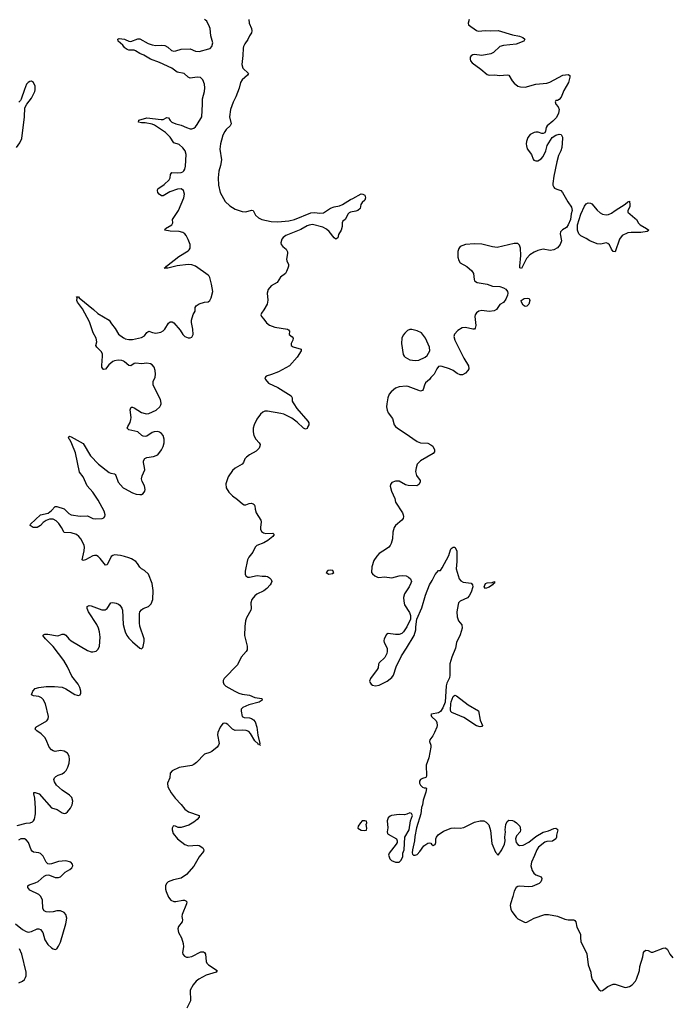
# Model space of a CAD drawing. Header units: inches. Extents: x 2143843 to 2212570, y 881249 to 1017455.
# Tile 7 of 54: x 2158837 to 2166085, y 893333 to 904268. Entities that reach past the tile are written whole.
import ezdxf

# ---------------------------------------------------------------- set-up
doc = ezdxf.new("R2010")
doc.units = ezdxf.units.IN
doc.header["$MEASUREMENT"] = 0
for name, color, linetype in [('C1859', 7, 'Continuous'), ('C1869', 7, 'Continuous'), ('C1950', 7, 'Continuous'), ('C1960', 7, 'Continuous')]:
    doc.layers.add(name, color=color, linetype=linetype)

msp = doc.modelspace()

# ---------------------------------------------------------------- linework, layer by layer
at = {"layer": 'C1859', "color": 6, "elevation": 300}
for points in [[(2160000, 898306), (2159957, 898317), (2159890, 898325), (2159870, 898318), (2159854, 898306), (2159810, 898212), (2159790, 898211), (2159730, 898285), (2159710, 898306), (2159690, 898318), (2159670, 898319), (2159650, 898312), (2159570, 898268), (2159541, 898261), (2159530, 898270), (2159555, 898370), (2159557, 898410), (2159552, 898430), (2159519, 898499), (2159493, 898530), (2159470, 898549), (2159410, 898570), (2159330, 898572), (2159300, 898630), (2159271, 898671), (2159242, 898702), (2159210, 898722), (2159170, 898720), (2159133, 898707), (2159097, 898683), (2159070, 898649), (2159030, 898630), (2158987, 898630), (2158955, 898650), (2158956, 898664), (2159070, 898769), (2159152, 898788), (2159190, 898818), (2159230, 898860), (2159250, 898863), (2159330, 898836), (2159355, 898815), (2159382, 898782), (2159409, 898769), (2159510, 898753), (2159590, 898759), (2159650, 898729), (2159676, 898724), (2159752, 898728), (2159770, 898736), (2159782, 898750), (2159786, 898770), (2159774, 898810), (2159710, 898930), (2159650, 899020), (2159587, 899090), (2159541, 899190), (2159503, 899243), (2159459, 899459), (2159418, 899558), (2159398, 899598), (2159387, 899610), (2159381, 899630), (2159390, 899642), (2159410, 899635), (2159542, 899562), (2159625, 899425), (2159714, 899330), (2159830, 899239), (2159850, 899230), (2159890, 899223), (2159897, 899217), (2159905, 899205), (2159931, 899130), (2159987, 899067), (2160000, 899060)], [(2158810, 895319), (2158910, 895345), (2158952, 895348), (2158980, 895360), (2158991, 895369), (2159002, 895390), (2159014, 895450), (2159014, 895510), (2159004, 895624), (2158994, 895670), (2158996, 895684), (2159010, 895686), (2159052, 895670), (2159190, 895516), (2159255, 895495), (2159310, 895458), (2159330, 895453), (2159350, 895457), (2159370, 895470), (2159402, 895510), (2159422, 895550), (2159428, 895590), (2159415, 895630), (2159390, 895655), (2159310, 895713), (2159248, 895768), (2159223, 895803), (2159217, 895830), (2159225, 895850), (2159238, 895862), (2159263, 895877), (2159310, 895894), (2159334, 895910), (2159352, 895930), (2159373, 895967), (2159386, 896010), (2159391, 896050), (2159388, 896090), (2159370, 896121), (2159330, 896143), (2159290, 896150), (2159230, 896142), (2159210, 896147), (2159190, 896160), (2159164, 896190), (2159133, 896270), (2159116, 896296), (2159076, 896336), (2159026, 896370), (2159008, 896390), (2159015, 896410), (2159140, 896480), (2159155, 896505), (2159157, 896530), (2159123, 896670), (2159099, 896719), (2159078, 896738), (2159050, 896752), (2158990, 896758), (2158969, 896770), (2158982, 896810), (2159010, 896839), (2159049, 896851), (2159130, 896861), (2159224, 896864), (2159310, 896856), (2159350, 896838), (2159450, 896774), (2159475, 896765), (2159490, 896764), (2159510, 896770), (2159518, 896790), (2159518, 896810), (2159506, 896850), (2159487, 896890), (2159417, 896977), (2159370, 897081), (2159329, 897150), (2159208, 897308), (2159125, 897390), (2159096, 897430), (2159102, 897438), (2159118, 897442), (2159150, 897443), (2159256, 897424), (2159273, 897427), (2159310, 897444), (2159330, 897445), (2159350, 897432), (2159383, 897390), (2159408, 897370), (2159590, 897263), (2159630, 897249), (2159650, 897248), (2159685, 897255), (2159710, 897277), (2159722, 897310), (2159731, 897409), (2159724, 897470), (2159712, 897510), (2159693, 897550), (2159601, 897690), (2159586, 897730), (2159587, 897750), (2159610, 897761), (2159630, 897759), (2159750, 897715), (2159786, 897714), (2159810, 897730), (2159848, 897792), (2159870, 897797), (2159910, 897789), (2159936, 897776), (2159950, 897766), (2159970, 897732), (2159978, 897710), (2159985, 897550), (2160000, 897496)], [(2158790, 894228), (2158870, 894163), (2158910, 894141), (2158930, 894136), (2158970, 894141), (2159030, 894170), (2159050, 894171), (2159070, 894163), (2159096, 894130), (2159117, 894050), (2159150, 893999), (2159190, 893961), (2159210, 893948), (2159230, 893943), (2159250, 893951), (2159270, 893977), (2159290, 894024), (2159350, 894225), (2159360, 894290), (2159351, 894330), (2159331, 894351), (2159290, 894370), (2159250, 894372), (2159210, 894361), (2159170, 894358), (2159130, 894361), (2159111, 894371), (2159096, 894396), (2159091, 894490), (2159074, 894530), (2159050, 894551), (2158950, 894599), (2158927, 894630), (2158927, 894650), (2158941, 894659), (2159010, 894682), (2159043, 894697), (2159110, 894756), (2159130, 894768), (2159152, 894772), (2159170, 894769), (2159230, 894740), (2159270, 894740), (2159290, 894750), (2159341, 894799), (2159395, 894830), (2159416, 894850), (2159426, 894870), (2159423, 894890), (2159405, 894910), (2159350, 894927), (2159270, 894920), (2159190, 894893), (2159170, 894890), (2159150, 894894), (2159130, 894910), (2159097, 894977), (2159070, 895007), (2159050, 895016), (2158990, 895024), (2158975, 895035), (2158966, 895050), (2158937, 895130), (2158910, 895161), (2158890, 895170), (2158850, 895170), (2158824, 895156)], [(2158828, 893572), (2158870, 893590), (2158890, 893610), (2158903, 893630), (2158909, 893650), (2158909, 893690), (2158861, 893890), (2158834, 893950)]]:
    msp.add_lwpolyline(points, dxfattribs=at)
at = {"layer": 'C1869', "color": 6}
for points, elevation in [([(2160000, 899060), (2160090, 899013), (2160130, 899000), (2160170, 898994), (2160190, 898995), (2160210, 899006), (2160226, 899030), (2160230, 899050), (2160224, 899090), (2160198, 899138), (2160190, 899170), (2160197, 899203), (2160226, 899270), (2160225, 899295), (2160212, 899350), (2160214, 899370), (2160227, 899393), (2160250, 899404), (2160324, 899416), (2160370, 899436), (2160413, 899490), (2160430, 899529), (2160441, 899570), (2160441, 899610), (2160429, 899649), (2160412, 899672), (2160390, 899687), (2160370, 899693), (2160330, 899689), (2160310, 899682), (2160250, 899642), (2160230, 899639), (2160210, 899641), (2160195, 899650), (2160149, 899689), (2160051, 899711), (2160030, 899730), (2160037, 899750), (2160064, 899796), (2160073, 899827), (2160075, 899850), (2160066, 899934), (2160070, 899957), (2160077, 899963), (2160090, 899966), (2160110, 899958), (2160190, 899906), (2160230, 899893), (2160250, 899891), (2160270, 899894), (2160353, 899930), (2160393, 899967), (2160406, 899990), (2160408, 900000)], 300), ([(2161881, 900000), (2161914, 899950), (2162037, 899810), (2162050, 899790), (2162050, 899770), (2162037, 899750), (2162030, 899727), (2162010, 899722), (2161990, 899730), (2161918, 899798), (2161861, 899841), (2161770, 899885), (2161736, 899896), (2161590, 899921), (2161561, 899919), (2161537, 899910), (2161513, 899887), (2161470, 899831), (2161440, 899770), (2161431, 899730), (2161429, 899689), (2161438, 899650), (2161459, 899610), (2161498, 899570), (2161507, 899550), (2161506, 899530), (2161497, 899510), (2161465, 899475), (2161390, 899435), (2161358, 899410), (2161339, 899390), (2161322, 899350), (2161307, 899330), (2161230, 899287), (2161199, 899261), (2161152, 899190), (2161128, 899112), (2161131, 899070), (2161161, 899021), (2161199, 898979), (2161258, 898938), (2161311, 898891), (2161330, 898880), (2161350, 898879), (2161387, 898893), (2161410, 898897), (2161432, 898892), (2161442, 898882), (2161448, 898868), (2161451, 898830), (2161464, 898790), (2161517, 898710), (2161519, 898690), (2161511, 898630), (2161513, 898610), (2161524, 898584), (2161544, 898570), (2161570, 898563), (2161650, 898565), (2161663, 898550), (2161650, 898530), (2161595, 898485), (2161550, 898458), (2161470, 898428), (2161452, 898408), (2161425, 898355), (2161382, 898298), (2161369, 898271), (2161342, 898142), (2161342, 898110), (2161350, 898090), (2161370, 898078), (2161390, 898076), (2161474, 898095), (2161530, 898088), (2161570, 898089), (2161590, 898084), (2161610, 898070), (2161630, 898050), (2161638, 898030), (2161632, 898010), (2161619, 897990), (2161583, 897950), (2161550, 897925), (2161470, 897888), (2161447, 897870), (2161417, 897830), (2161403, 897790), (2161408, 897730), (2161404, 897710), (2161356, 897624), (2161345, 897590), (2161337, 897530), (2161335, 897430), (2161365, 897310), (2161363, 897270), (2161351, 897250), (2161296, 897190), (2161258, 897102), (2161110, 896951), (2161098, 896930), (2161096, 896910), (2161104, 896890), (2161128, 896868), (2161225, 896810), (2161270, 896789), (2161310, 896777), (2161390, 896765), (2161450, 896741), (2161526, 896730), (2161532, 896710), (2161498, 896690), (2161382, 896658), (2161316, 896630), (2161298, 896610), (2161297, 896590), (2161310, 896530), (2161330, 896517), (2161390, 896513), (2161410, 896506), (2161433, 896493), (2161451, 896470), (2161471, 896410), (2161482, 896322), (2161504, 896230), (2161500, 896220), (2161510, 896206), (2161500, 896220), (2161490, 896216), (2161486, 896226), (2161450, 896260), (2161402, 896342), (2161381, 896361), (2161352, 896372), (2161310, 896378), (2161230, 896375), (2161200, 896390), (2161150, 896441), (2161130, 896451), (2161110, 896455), (2161093, 896450), (2161062, 896410), (2161039, 896350), (2161036, 896324), (2161052, 896230), (2161046, 896210), (2161031, 896190), (2160970, 896140), (2160950, 896130), (2160888, 896112), (2160801, 896019), (2160770, 895995), (2160750, 895986), (2160610, 895963), (2160530, 895925), (2160510, 895901), (2160503, 895850), (2160479, 895790), (2160484, 895750), (2160521, 895681), (2160564, 895624), (2160632, 895552), (2160670, 895499), (2160712, 895472), (2160832, 895430), (2160831, 895410), (2160810, 895384), (2160770, 895354), (2160716, 895324), (2160630, 895295), (2160597, 895297), (2160567, 895313), (2160550, 895314), (2160543, 895310), (2160530, 895290), (2160529, 895270), (2160542, 895230), (2160590, 895170), (2160670, 895108), (2160713, 895093), (2160810, 895102), (2160830, 895098), (2160871, 895071), (2160884, 895050), (2160879, 895030), (2160829, 894971), (2160770, 894868), (2160690, 894774), (2160630, 894735), (2160544, 894716), (2160487, 894693), (2160466, 894674), (2160457, 894650), (2160458, 894610), (2160465, 894585), (2160490, 894522), (2160515, 894490), (2160550, 894476), (2160570, 894476), (2160650, 894490), (2160669, 894489), (2160683, 894483), (2160694, 894470), (2160690, 894450), (2160641, 894330), (2160637, 894310), (2160644, 894270), (2160641, 894250), (2160602, 894198), (2160594, 894170), (2160601, 894130), (2160635, 894070), (2160652, 894010), (2160656, 893970), (2160646, 893910), (2160648, 893890), (2160667, 893867), (2160690, 893857), (2160710, 893855), (2160750, 893865), (2160850, 893917), (2160877, 893917), (2160890, 893910), (2160900, 893890), (2160907, 893810), (2160915, 893790), (2160934, 893770), (2161030, 893710), (2161018, 893690), (2160910, 893656), (2160828, 893612), (2160798, 893590), (2160763, 893550), (2160732, 893490), (2160734, 893370), (2160695, 893290)], 300), ([(2162915, 900000), (2162910, 899970), (2162917, 899930), (2162930, 899901), (2162978, 899838), (2162998, 899770), (2163010, 899750), (2163032, 899730), (2163117, 899677), (2163250, 899582), (2163290, 899570), (2163370, 899563), (2163405, 899545), (2163427, 899530), (2163446, 899490), (2163443, 899470), (2163431, 899450), (2163290, 899370), (2163250, 899330), (2163239, 899290), (2163234, 899250), (2163245, 899205), (2163285, 899150), (2163285, 899130), (2163270, 899105), (2163248, 899092), (2163150, 899096), (2163123, 899103), (2163050, 899141), (2163030, 899144), (2163010, 899143), (2162970, 899129), (2162954, 899106), (2162951, 899089), (2162967, 899030), (2163003, 898950), (2163011, 898910), (2163089, 898790), (2163098, 898770), (2163100, 898750), (2163095, 898730), (2163081, 898710), (2163012, 898650), (2162997, 898630), (2162982, 898578), (2162977, 898503), (2162963, 898450), (2162952, 898428), (2162938, 898410), (2162912, 898390), (2162830, 898340), (2162802, 898310), (2162770, 898260), (2162747, 898190), (2162745, 898130), (2162754, 898114), (2162783, 898090), (2162810, 898076), (2162827, 898073), (2162890, 898081), (2162970, 898070), (2163050, 898090), (2163090, 898095), (2163130, 898090), (2163156, 898076), (2163177, 898057), (2163187, 898030), (2163181, 898010), (2163161, 897970), (2163110, 897890), (2163099, 897850), (2163102, 897810), (2163111, 897771), (2163165, 897685), (2163176, 897650), (2163178, 897610), (2163136, 897524), (2163101, 897470), (2163081, 897450), (2163050, 897441), (2163010, 897440), (2162930, 897452), (2162910, 897439), (2162885, 897390), (2162880, 897370), (2162884, 897350), (2162919, 897290), (2162920, 897250), (2162914, 897230), (2162894, 897186), (2162830, 897124), (2162823, 897110), (2162817, 897070), (2162806, 897050), (2162732, 896950), (2162723, 896923), (2162725, 896910), (2162739, 896890), (2162757, 896877), (2162789, 896869), (2162830, 896876), (2162917, 896923), (2162970, 896964), (2162989, 896990), (2163019, 897081), (2163077, 897203), (2163133, 897287), (2163218, 897430), (2163238, 897490), (2163236, 897524), (2163249, 897610), (2163304, 897736), (2163344, 897876), (2163390, 897990), (2163420, 898040), (2163450, 898107), (2163490, 898152), (2163510, 898151), (2163530, 898181), (2163602, 898318), (2163621, 898379), (2163630, 898394), (2163650, 898410), (2163670, 898408), (2163691, 898370), (2163691, 898250), (2163686, 898170), (2163719, 898059), (2163735, 898035), (2163762, 898022), (2163851, 898011), (2163867, 897990), (2163869, 897970), (2163853, 897910), (2163830, 897868), (2163810, 897847), (2163730, 897810), (2163711, 897790), (2163706, 897774), (2163694, 897690), (2163696, 897636), (2163712, 897592), (2163747, 897547), (2163750, 897510), (2163730, 897438), (2163688, 897350), (2163677, 897290), (2163635, 897190), (2163614, 897114), (2163616, 896990), (2163610, 896960), (2163581, 896899), (2163574, 896870), (2163564, 896690), (2163536, 896624), (2163510, 896584), (2163490, 896571), (2163410, 896555), (2163405, 896550), (2163412, 896530), (2163461, 896481), (2163470, 896462), (2163473, 896430), (2163470, 896410), (2163445, 896350), (2163426, 896314), (2163391, 896269), (2163389, 896250), (2163402, 896210), (2163402, 896190), (2163382, 896070), (2163353, 895990), (2163350, 895970), (2163357, 895890), (2163354, 895866), (2163347, 895853), (2163310, 895841), (2163290, 895829), (2163279, 895810), (2163279, 895790), (2163290, 895766), (2163310, 895746), (2163330, 895737), (2163350, 895738), (2163355, 895730), (2163347, 895690), (2163318, 895602), (2163311, 895550), (2163300, 895520), (2163292, 895450), (2163246, 895294), (2163225, 895195), (2163223, 895150), (2163199, 895050), (2163197, 895017), (2163201, 895001), (2163210, 894989), (2163228, 894988), (2163250, 894998), (2163282, 895030), (2163327, 895093), (2163370, 895121), (2163390, 895127), (2163403, 895123), (2163411, 895110), (2163430, 895096), (2163450, 895108), (2163460, 895130), (2163458, 895170), (2163468, 895190), (2163486, 895214), (2163545, 895255), (2163630, 895290), (2163670, 895294), (2163730, 895289), (2163770, 895295), (2163890, 895355), (2163950, 895369), (2163992, 895372), (2164017, 895357), (2164047, 895327), (2164065, 895265), (2164080, 895120), (2164123, 895023), (2164150, 894991), (2164192, 895050), (2164222, 895110), (2164229, 895150), (2164224, 895190), (2164232, 895248), (2164229, 895270), (2164235, 895330), (2164250, 895365), (2164270, 895379), (2164310, 895374), (2164330, 895367), (2164355, 895350), (2164391, 895310), (2164401, 895270), (2164396, 895250), (2164356, 895204), (2164345, 895170), (2164351, 895130), (2164370, 895106), (2164390, 895098), (2164430, 895100), (2164490, 895133), (2164570, 895197), (2164650, 895244), (2164710, 895258), (2164770, 895286), (2164790, 895290), (2164803, 895283), (2164814, 895270), (2164799, 895210), (2164799, 895190), (2164791, 895170), (2164755, 895145), (2164690, 895141), (2164670, 895132), (2164601, 895079), (2164580, 895050), (2164556, 894984), (2164520, 894910), (2164514, 894870), (2164530, 894819), (2164548, 894790), (2164570, 894770), (2164627, 894747), (2164635, 894730), (2164633, 894710), (2164625, 894695), (2164606, 894674), (2164530, 894641), (2164490, 894636), (2164390, 894645), (2164370, 894642), (2164350, 894630), (2164329, 894590), (2164314, 894530), (2164287, 894450), (2164284, 894430), (2164291, 894390), (2164302, 894362), (2164350, 894299), (2164370, 894284), (2164450, 894243), (2164470, 894247), (2164550, 894291), (2164671, 894331), (2164711, 894331), (2164810, 894311), (2164890, 894280), (2164929, 894271), (2164990, 894273), (2165004, 894264), (2165013, 894250), (2165025, 894190), (2165055, 894135), (2165064, 894110), (2165064, 894070), (2165071, 894030), (2165135, 893895), (2165150, 893770), (2165179, 893690), (2165184, 893650), (2165197, 893610), (2165270, 893496), (2165290, 893484), (2165310, 893487), (2165368, 893532), (2165430, 893555), (2165450, 893555), (2165550, 893523), (2165570, 893521), (2165610, 893530), (2165638, 893550), (2165675, 893590), (2165688, 893612), (2165721, 893710), (2165726, 893754), (2165758, 893862), (2165766, 893910), (2165776, 893924), (2165790, 893933), (2165818, 893930), (2165850, 893914), (2165870, 893911), (2165983, 893957), (2166010, 893961), (2166030, 893943), (2166059, 893890), (2166090, 893850)], 400), ([(2160000, 897496), (2160008, 897470), (2160029, 897429), (2160050, 897400), (2160090, 897359), (2160170, 897290), (2160190, 897282), (2160205, 897295), (2160210, 897306), (2160219, 897361), (2160218, 897390), (2160172, 897532), (2160167, 897570), (2160168, 897670), (2160173, 897690), (2160190, 897715), (2160210, 897730), (2160269, 897751), (2160299, 897781), (2160316, 897830), (2160321, 897930), (2160310, 898008), (2160269, 898109), (2160225, 898150), (2160190, 898170), (2160170, 898187), (2160145, 898230), (2160129, 898249), (2160080, 898280), (2160050, 898293), (2160000, 898306)], 300)]:
    msp.add_lwpolyline(points, dxfattribs=dict(at, elevation=elevation))
at = {"layer": 'C1869', "color": 6, "elevation": 400}
for points in [[(2162290, 898155), (2162258, 898150), (2162241, 898130), (2162270, 898111), (2162310, 898119), (2162325, 898130), (2162320, 898140), (2162314, 898150)], [(2164010, 897950), (2163995, 897970), (2164010, 898007), (2164030, 898013), (2164083, 898017), (2164112, 898030), (2164111, 898010), (2164096, 898004), (2164087, 897990), (2164050, 897964)], [(2163950, 896415), (2163910, 896425), (2163770, 896518), (2163635, 896575), (2163626, 896586), (2163623, 896603), (2163626, 896670), (2163629, 896691), (2163650, 896750), (2163670, 896765), (2163690, 896758), (2163818, 896658), (2163934, 896594), (2163953, 896490), (2163976, 896430), (2163970, 896417)], [(2163170, 895460), (2163136, 895444), (2163110, 895438), (2163050, 895441), (2162967, 895430), (2162950, 895424), (2162930, 895404), (2162920, 895370), (2162926, 895294), (2162920, 895250), (2162924, 895230), (2162930, 895221), (2163021, 895170), (2163031, 895150), (2163031, 895130), (2163019, 895110), (2162941, 895010), (2162934, 894990), (2162939, 894970), (2162948, 894950), (2162967, 894930), (2163010, 894912), (2163050, 894912), (2163070, 894929), (2163091, 894970), (2163094, 895010), (2163106, 895050), (2163116, 895190), (2163161, 895270), (2163179, 895370), (2163199, 895430), (2163190, 895453)], [(2162670, 895372), (2162642, 895370), (2162621, 895350), (2162598, 895310), (2162592, 895290), (2162630, 895268), (2162670, 895263), (2162690, 895268), (2162693, 895290), (2162686, 895330), (2162692, 895350), (2162690, 895366)]]:
    msp.add_lwpolyline(points, close=True, dxfattribs=at)
at = {"layer": 'C1950', "color": 6}
for points, elevation in [([(2160000, 903960), (2159983, 903983), (2159932, 904030), (2159926, 904050), (2159943, 904057), (2159970, 904056), (2160000, 904050)], 300), ([(2158801, 902850), (2158840, 902900), (2158861, 902950), (2158890, 903190), (2158896, 903290), (2158915, 903330), (2158970, 903396), (2159005, 903470), (2159010, 903490), (2159008, 903530), (2158989, 903570), (2158970, 903585), (2158950, 903582), (2158930, 903570), (2158914, 903550), (2158890, 903494), (2158855, 903385), (2158847, 903370), (2158828, 903352)], 400), ([(2160000, 900467), (2159990, 900475), (2159970, 900482), (2159930, 900486), (2159890, 900480), (2159870, 900470), (2159826, 900434), (2159790, 900387), (2159770, 900382), (2159765, 900385), (2159751, 900410), (2159749, 900429), (2159758, 900530), (2159756, 900556), (2159742, 900582), (2159693, 900630), (2159684, 900650), (2159693, 900690), (2159687, 900730), (2159654, 900790), (2159611, 900911), (2159535, 901055), (2159480, 901130), (2159472, 901150), (2159474, 901174), (2159470, 901190), (2159490, 901190), (2159497, 901177), (2159658, 901050), (2159706, 901006), (2159832, 900932), (2159856, 900890), (2159897, 900837), (2159935, 900775), (2159990, 900734), (2160000, 900729)], 300)]:
    msp.add_lwpolyline(points, dxfattribs=dict(at, elevation=elevation))
at = {"layer": 'C1960', "color": 6}
for points, elevation in [([(2160000, 904050), (2160010, 904048), (2160049, 904029), (2160070, 904025), (2160150, 904055), (2160170, 904055), (2160264, 904004), (2160310, 903989), (2160350, 903982), (2160410, 903986), (2160450, 903982), (2160483, 903963), (2160525, 903925), (2160550, 903918), (2160570, 903921), (2160630, 903942), (2160730, 903943), (2160790, 903919), (2160830, 903916), (2160937, 903943), (2160951, 903949), (2160971, 903970), (2160982, 904010), (2160961, 904090), (2160952, 904168), (2160946, 904190), (2160914, 904250), (2160901, 904261), (2160890, 904269)], 300), ([(2161384, 904270), (2161385, 904230), (2161411, 904170), (2161417, 904143), (2161410, 904122), (2161388, 904090), (2161371, 904049), (2161339, 904001), (2161324, 903970), (2161319, 903950), (2161317, 903870), (2161304, 903770), (2161316, 903730), (2161378, 903670), (2161368, 903650), (2161310, 903599), (2161290, 903570), (2161274, 903506), (2161238, 903410), (2161208, 903350), (2161180, 903270), (2161169, 903190), (2161187, 903110), (2161176, 903090), (2161130, 903050), (2161114, 903026), (2161095, 902985), (2161077, 902930), (2161067, 902890), (2161061, 902830), (2161078, 902710), (2161068, 902650), (2161050, 902587), (2161043, 902510), (2161046, 902430), (2161064, 902350), (2161121, 902250), (2161170, 902199), (2161230, 902162), (2161310, 902137), (2161350, 902135), (2161410, 902152), (2161429, 902149), (2161457, 902097), (2161490, 902066), (2161528, 902050), (2161630, 902026), (2161704, 902024), (2161827, 902033), (2161890, 902049), (2162070, 902123), (2162110, 902126), (2162170, 902119), (2162210, 902123), (2162290, 902173), (2162330, 902189), (2162390, 902201), (2162424, 902216), (2162510, 902272), (2162538, 902282), (2162630, 902333), (2162650, 902331), (2162670, 902318), (2162678, 902290), (2162670, 902264), (2162641, 902239), (2162625, 902215), (2162618, 902170), (2162594, 902150), (2162570, 902140), (2162512, 902130), (2162497, 902123), (2162484, 902110), (2162451, 902050), (2162427, 902030), (2162418, 902010), (2162418, 901970), (2162408, 901930), (2162378, 901882), (2162370, 901845), (2162350, 901831), (2162330, 901845), (2162276, 901916), (2162243, 901943), (2162204, 901964), (2162090, 901993), (2162053, 901987), (2162030, 901979), (2161961, 901939), (2161793, 901870), (2161764, 901850), (2161749, 901830), (2161738, 901790), (2161743, 901770), (2161760, 901750), (2161798, 901718), (2161812, 901690), (2161813, 901670), (2161801, 901610), (2161803, 901590), (2161821, 901550), (2161822, 901530), (2161817, 901510), (2161802, 901470), (2161789, 901450), (2161735, 901410), (2161696, 901350), (2161630, 901311), (2161597, 901270), (2161586, 901230), (2161593, 901153), (2161584, 901110), (2161550, 901044), (2161523, 901010), (2161517, 900990), (2161523, 900970), (2161550, 900942), (2161580, 900900), (2161610, 900876), (2161672, 900852), (2161810, 900830), (2161822, 900822), (2161833, 900810), (2161831, 900770), (2161864, 900744), (2161875, 900730), (2161872, 900710), (2161851, 900670), (2161851, 900650), (2161874, 900634), (2161962, 900610), (2161965, 900590), (2161919, 900521), (2161835, 900425), (2161710, 900356), (2161634, 900326), (2161574, 900310), (2161561, 900290), (2161566, 900270), (2161601, 900230), (2161703, 900183), (2161854, 900090), (2161862, 900070), (2161864, 900030), (2161873, 900013), (2161881, 900000)], 300), ([(2163830, 904270), (2163819, 904230), (2163821, 904210), (2163910, 904148), (2163930, 904139), (2164010, 904148), (2164070, 904143), (2164150, 904146), (2164310, 904099), (2164390, 904086), (2164424, 904070), (2164446, 904050), (2164435, 904030), (2164350, 903994), (2164210, 903981), (2164170, 903971), (2164098, 903902), (2164070, 903887), (2163970, 903871), (2163890, 903881), (2163870, 903879), (2163850, 903866), (2163842, 903850), (2163840, 903830), (2163845, 903810), (2163863, 903790), (2163959, 903719), (2164030, 903659), (2164050, 903652), (2164110, 903657), (2164170, 903648), (2164250, 903657), (2164270, 903652), (2164307, 903590), (2164330, 903563), (2164370, 903530), (2164401, 903521), (2164450, 903520), (2164570, 903552), (2164690, 903562), (2164725, 903575), (2164870, 903651), (2164930, 903658), (2164947, 903647), (2164948, 903628), (2164931, 903570), (2164880, 903480), (2164850, 903409), (2164830, 903382), (2164810, 903372), (2164791, 903369), (2164785, 903355), (2164793, 903330), (2164819, 903299), (2164828, 903270), (2164820, 903230), (2164798, 903182), (2164760, 903140), (2164695, 903090), (2164684, 903070), (2164678, 903030), (2164668, 903012), (2164650, 903004), (2164636, 903005), (2164597, 903017), (2164570, 903020), (2164550, 903015), (2164508, 902992), (2164482, 902958), (2164465, 902915), (2164463, 902890), (2164465, 902865), (2164475, 902835), (2164520, 902770), (2164540, 902720), (2164549, 902709), (2164570, 902699), (2164590, 902699), (2164630, 902724), (2164651, 902749), (2164681, 902810), (2164697, 902870), (2164750, 902960), (2164790, 902987), (2164830, 902995), (2164850, 902991), (2164864, 902964), (2164867, 902947), (2164858, 902850), (2164847, 902810), (2164822, 902758), (2164804, 902690), (2164768, 902530), (2164757, 902450), (2164759, 902430), (2164769, 902408), (2164778, 902398), (2164804, 902384), (2164847, 902370), (2164866, 902350), (2164924, 902244), (2164965, 902185), (2164972, 902150), (2164961, 902110), (2164953, 902047), (2164930, 901988), (2164910, 901960), (2164866, 901934), (2164845, 901910), (2164840, 901890), (2164854, 901810), (2164841, 901770), (2164810, 901733), (2164770, 901713), (2164730, 901706), (2164650, 901719), (2164590, 901706), (2164550, 901687), (2164504, 901656), (2164466, 901614), (2164410, 901503), (2164393, 901513), (2164392, 901532), (2164402, 901650), (2164398, 901730), (2164390, 901762), (2164370, 901783), (2164330, 901781), (2164141, 901739), (2164090, 901744), (2163970, 901775), (2163890, 901780), (2163787, 901770), (2163730, 901748), (2163713, 901727), (2163705, 901695), (2163704, 901630), (2163713, 901593), (2163730, 901569), (2163805, 901525), (2163860, 901480), (2163878, 901450), (2163884, 901384), (2163890, 901367), (2163918, 901350), (2164030, 901332), (2164087, 901307), (2164170, 901303), (2164211, 901291), (2164235, 901275), (2164254, 901250), (2164258, 901230), (2164256, 901210), (2164237, 901163), (2164212, 901128), (2164170, 901105), (2164132, 901050), (2164106, 901034), (2164052, 901028), (2163970, 901037), (2163936, 901030), (2163910, 901012), (2163897, 900990), (2163893, 900970), (2163902, 900870), (2163897, 900843), (2163890, 900830), (2163870, 900829), (2163790, 900850), (2163750, 900846), (2163703, 900817), (2163665, 900775), (2163660, 900750), (2163670, 900709), (2163769, 900509), (2163822, 900422), (2163824, 900390), (2163814, 900370), (2163790, 900343), (2163756, 900324), (2163730, 900322), (2163697, 900337), (2163650, 900370), (2163609, 900391), (2163530, 900416), (2163510, 900419), (2163490, 900415), (2163470, 900389), (2163442, 900330), (2163405, 900295), (2163390, 900270), (2163346, 900234), (2163332, 900210), (2163319, 900161), (2163310, 900150), (2163290, 900144), (2163270, 900148), (2163150, 900195), (2163130, 900197), (2163050, 900190), (2163010, 900176), (2162964, 900136), (2162942, 900110), (2162925, 900070), (2162915, 900000)], 400), ([(2160000, 900729), (2160010, 900725), (2160050, 900715), (2160090, 900715), (2160190, 900739), (2160223, 900757), (2160250, 900792), (2160270, 900807), (2160313, 900793), (2160350, 900787), (2160404, 900796), (2160429, 900811), (2160448, 900830), (2160490, 900898), (2160510, 900913), (2160530, 900913), (2160550, 900900), (2160620, 900820), (2160650, 900770), (2160670, 900750), (2160710, 900736), (2160730, 900734), (2160750, 900742), (2160763, 900770), (2160761, 900830), (2160744, 900904), (2160745, 900930), (2160765, 900995), (2160785, 901030), (2160787, 901070), (2160796, 901090), (2160830, 901113), (2160889, 901130), (2160930, 901134), (2160950, 901148), (2160963, 901177), (2160983, 901250), (2160969, 901330), (2160950, 901404), (2160940, 901420), (2160931, 901431), (2160790, 901530), (2160750, 901545), (2160710, 901550), (2160585, 901535), (2160483, 901510), (2160442, 901510), (2160462, 901518), (2160467, 901530), (2160603, 901637), (2160710, 901700), (2160721, 901710), (2160729, 901730), (2160729, 901770), (2160710, 901828), (2160686, 901870), (2160670, 901890), (2160650, 901906), (2160610, 901917), (2160510, 901919), (2160450, 901930), (2160455, 901950), (2160527, 901990), (2160539, 902010), (2160535, 902050), (2160601, 902150), (2160660, 902290), (2160667, 902330), (2160658, 902370), (2160630, 902389), (2160590, 902387), (2160504, 902356), (2160430, 902312), (2160411, 902311), (2160387, 902330), (2160372, 902350), (2160367, 902370), (2160373, 902390), (2160382, 902398), (2160443, 902437), (2160496, 902490), (2160507, 902510), (2160514, 902550), (2160528, 902572), (2160590, 902567), (2160630, 902569), (2160650, 902577), (2160662, 902590), (2160671, 902609), (2160678, 902642), (2160688, 902770), (2160675, 902810), (2160650, 902845), (2160610, 902880), (2160550, 902899), (2160510, 902963), (2160456, 903016), (2160336, 903096), (2160310, 903108), (2160230, 903121), (2160190, 903121), (2160156, 903130), (2160161, 903150), (2160250, 903179), (2160410, 903159), (2160430, 903160), (2160470, 903180), (2160490, 903176), (2160508, 903148), (2160528, 903130), (2160570, 903112), (2160630, 903098), (2160690, 903070), (2160730, 903057), (2160750, 903056), (2160770, 903063), (2160790, 903079), (2160810, 903105), (2160859, 903190), (2160869, 903330), (2160869, 903390), (2160890, 903470), (2160895, 903510), (2160891, 903550), (2160870, 903599), (2160845, 903625), (2160810, 903631), (2160730, 903619), (2160710, 903630), (2160664, 903670), (2160586, 903686), (2160528, 903728), (2160390, 903794), (2160290, 903829), (2160215, 903875), (2160170, 903894), (2160123, 903923), (2160108, 903928), (2160050, 903928), (2160030, 903935), (2160008, 903950), (2160000, 903960)], 300), ([(2160408, 900000), (2160410, 900010), (2160403, 900050), (2160320, 900210), (2160318, 900230), (2160321, 900250), (2160341, 900299), (2160346, 900330), (2160343, 900370), (2160331, 900410), (2160310, 900436), (2160290, 900446), (2160250, 900452), (2160190, 900447), (2160126, 900454), (2160107, 900450), (2160070, 900425), (2160050, 900427), (2160000, 900467)], 300)]:
    msp.add_lwpolyline(points, dxfattribs=dict(at, elevation=elevation))
at = {"layer": 'C1960', "color": 6, "elevation": 400}
for points in [[(2165737, 901903), (2165630, 901905), (2165590, 901900), (2165530, 901870), (2165500, 901830), (2165450, 901690), (2165430, 901695), (2165410, 901720), (2165386, 901766), (2165370, 901783), (2165350, 901791), (2165290, 901774), (2165250, 901778), (2165170, 901812), (2165130, 901839), (2165069, 901869), (2165048, 901890), (2165032, 901932), (2165034, 901990), (2165070, 902108), (2165110, 902195), (2165130, 902224), (2165150, 902234), (2165175, 902230), (2165190, 902222), (2165252, 902152), (2165283, 902123), (2165310, 902107), (2165350, 902100), (2165376, 902104), (2165410, 902118), (2165451, 902150), (2165560, 902220), (2165590, 902245), (2165610, 902251), (2165614, 902210), (2165612, 902190), (2165593, 902150), (2165591, 902130), (2165670, 902065), (2165687, 902047), (2165710, 902008), (2165728, 901990), (2165798, 901950), (2165823, 901930), (2165818, 901922), (2165805, 901915)], [(2164450, 901082), (2164430, 901096), (2164410, 901130), (2164408, 901150), (2164441, 901170), (2164476, 901176), (2164497, 901170), (2164503, 901150), (2164490, 901110), (2164470, 901085)], [(2163193, 900827), (2163170, 900826), (2163145, 900815), (2163114, 900786), (2163097, 900763), (2163083, 900730), (2163079, 900670), (2163097, 900550), (2163109, 900530), (2163120, 900520), (2163170, 900492), (2163230, 900484), (2163270, 900488), (2163342, 900518), (2163362, 900538), (2163391, 900590), (2163389, 900630), (2163343, 900730), (2163298, 900790), (2163250, 900814)]]:
    msp.add_lwpolyline(points, close=True, dxfattribs=at)

doc.saveas('drawing.dxf')
